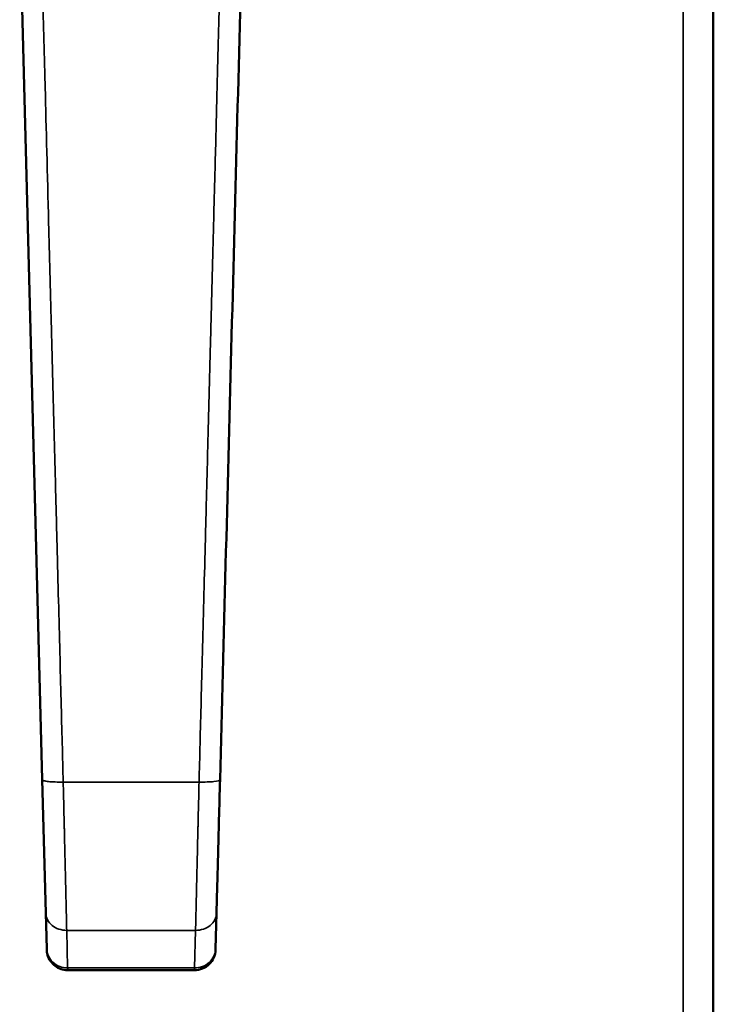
# Model space of a CAD drawing. Header units: inches. Extents: x 1 to 203, y 4 to 128.
# Tile 15 of 66: x 56.58 to 59.18, y 72.42 to 76.12. Entities that reach past the tile are written whole.
import ezdxf

# ---------------------------------------------------------------- set-up
doc = ezdxf.new("R2010")
doc.units = ezdxf.units.IN
doc.header["$LTSCALE"] = 6
doc.header["$MEASUREMENT"] = 0
doc.layers.add('Visible (ANSI)', color=7, linetype='Continuous', lineweight=50)
doc.layers.add('Visible Narrow (ANSI)', color=7, linetype='Continuous', lineweight=35)

msp = doc.modelspace()

# ---------------------------------------------------------------- linework, layer by layer
at = {"layer": 'Visible (ANSI)'}
for p, q in [((59.1841, 114.2133), (59.1841, 41.9635)), ((56.58, 76.4997), (56.6647, 73.2661)), ((56.6647, 73.2661), (56.6779, 72.7647)), ((56.6779, 72.7647), (56.6814, 72.6301)), ((57.319, 72.7647), (57.3155, 72.6301)), ((56.6814, 72.6301), (56.6815, 72.6272)), ((57.3155, 72.6301), (57.3154, 72.6272)), ((57.2367, 72.5505), (56.7602, 72.5505))]:
    msp.add_line(p, q, dxfattribs=at)
for points, knots in [([(57.3321, 73.2661), (57.3461, 73.8014), (57.3603, 74.342), (57.3744, 74.8826), (57.3886, 75.4233), (57.4028, 75.964), (57.4168, 76.4997)], [0, 0, 0, 0, 0.5, 0.5, 0.5, 1, 1, 1, 1]), ([(57.319, 72.7647), (57.3197, 72.7919), (57.3205, 72.824), (57.3224, 72.8961), (57.3235, 72.9362), (57.3257, 73.0225), (57.327, 73.0687), (57.3295, 73.165), (57.3308, 73.2152), (57.3321, 73.2661)], [0, 0, 0, 0, 0.25, 0.25, 0.5, 0.5, 0.75, 0.75, 1, 1, 1, 1]), ([(56.7602, 72.5505), (56.7518, 72.5505), (56.7432, 72.5519), (56.7272, 72.5573), (56.7194, 72.5614), (56.7058, 72.5717), (56.6998, 72.578), (56.6902, 72.5922), (56.6865, 72.6001), (56.6826, 72.6145), (56.6816, 72.6208), (56.6815, 72.6272)], [0, 0, 0, 0, 0.0640535, 0.0640535, 0.1292096, 0.1292096, 0.1941975, 0.1941975, 0.2591259, 0.2591259, 0.3076088, 0.3076088, 0.3076088, 0.3076088]), ([(57.2367, 72.5505), (57.2468, 72.5505), (57.2569, 72.5525), (57.2757, 72.5601), (57.2844, 72.5658), (57.2989, 72.5799), (57.3048, 72.5884), (57.3129, 72.607), (57.3151, 72.6171), (57.3154, 72.6272)], [0, 0, 0, 0, 0.25, 0.25, 0.5, 0.5, 0.75, 0.75, 1, 1, 1, 1])]:
    msp.add_open_spline(points, degree=3, knots=knots, dxfattribs=at)
msp.add_open_spline([(56.7602, 72.5505), (56.7602, 72.5505), (56.7602, 72.5505), (56.7602, 72.5505)], degree=3, dxfattribs=at)
at = {"layer": 'Visible Narrow (ANSI)'}
for p, q in [((59.0707, 42.0028), (59.0707, 114.174)), ((56.7434, 73.2571), (57.2534, 73.2571)), ((56.7566, 72.7), (56.7601, 72.5591)), ((56.7566, 72.7), (57.2403, 72.7)), ((57.2368, 72.5591), (57.2403, 72.7)), ((56.7601, 72.5591), (57.2368, 72.5591))]:
    msp.add_line(p, q, dxfattribs=at)
msp.add_ellipse((57.2367, 72.6398), major_axis=(0, -0.0892), ratio=0.001868, start_param=6.28318, end_param=6.725492, dxfattribs=at)
for points, knots in [([(56.6588, 76.5124), (56.6632, 76.3413), (56.6688, 76.126), (56.6756, 75.866), (56.6796, 75.7119), (56.684, 75.5421), (56.6888, 75.3567), (56.6919, 75.2365), (56.6952, 75.1099), (56.6987, 74.9767), (56.6989, 74.9687), (56.6991, 74.9606), (56.6993, 74.9526), (56.6999, 74.93), (56.7005, 74.9071), (56.7011, 74.8845), (56.7023, 74.8393), (56.7034, 74.7952), (56.7046, 74.7517), (56.7057, 74.7081), (56.7068, 74.6652), (56.7079, 74.623), (56.7101, 74.5385), (56.7122, 74.4569), (56.7143, 74.378), (56.7163, 74.2991), (56.7183, 74.2229), (56.7202, 74.1496), (56.7221, 74.0762), (56.724, 74.0057), (56.7257, 73.9379), (56.7292, 73.8023), (56.7325, 73.6778), (56.7354, 73.5643), (56.7384, 73.4509), (56.7411, 73.3485), (56.7434, 73.2571)], [0, 0, 0, 0, 0.242188, 0.242188, 0.242188, 0.38578, 0.38578, 0.38578, 0.478793, 0.478793, 0.478793, 0.484375, 0.484375, 0.484375, 0.5, 0.5, 0.5, 0.53125, 0.53125, 0.53125, 0.5625, 0.5625, 0.5625, 0.625, 0.625, 0.625, 0.6875, 0.6875, 0.6875, 0.75, 0.75, 0.75, 0.875, 0.875, 0.875, 1, 1, 1, 1]), ([(57.2534, 73.2571), (57.2558, 73.3485), (57.2611, 73.5532), (57.2692, 73.8645), (57.2766, 74.1468), (57.2825, 74.3752), (57.2878, 74.5793), (57.2923, 74.7511), (57.2951, 74.8613), (57.2975, 74.9529), (57.2998, 75.042), (57.3038, 75.1945), (57.3092, 75.4011), (57.3152, 75.6313), (57.3225, 75.9145), (57.3306, 76.2239), (57.3358, 76.4241), (57.3381, 76.5124)], [0, 0, 0, 0, 0.125, 0.25, 0.3125, 0.375, 0.4375, 0.46875, 0.5, 0.515625, 0.53125, 0.5625, 0.625, 0.6875, 0.75, 0.875, 1, 1, 1, 1]), ([(56.6647, 73.2661), (56.6648, 73.2647), (56.6668, 73.2633), (56.6748, 73.2608), (56.6806, 73.2598), (56.6952, 73.2581), (56.7039, 73.2575), (56.7229, 73.2569), (56.7332, 73.2569), (56.7434, 73.2571)], [0, 0, 0, 0, 0.25, 0.25, 0.5, 0.5, 0.75, 0.75, 1, 1, 1, 1]), ([(57.2534, 73.2571), (57.2741, 73.2566), (57.2946, 73.2573), (57.3092, 73.259), (57.3236, 73.2606), (57.3318, 73.2633), (57.3321, 73.2661)], [0, 0, 0, 0, 0.503, 0.503, 0.503, 1, 1, 1, 1]), ([(56.7434, 73.2571), (56.7442, 73.2233), (56.745, 73.1912), (56.7457, 73.161), (56.7463, 73.1365), (56.7468, 73.1133), (56.7473, 73.0913), (56.7475, 73.086), (56.7476, 73.0809), (56.7477, 73.0757), (56.748, 73.0625), (56.7483, 73.0497), (56.7486, 73.0373), (56.7489, 73.025), (56.7492, 73.0131), (56.7495, 73.0017), (56.7497, 72.9902), (56.75, 72.9792), (56.7502, 72.9688), (56.7504, 72.9635), (56.7505, 72.9584), (56.7506, 72.9533), (56.7507, 72.9507), (56.7507, 72.9482), (56.7508, 72.9458), (56.7508, 72.9435), (56.7509, 72.9413), (56.7509, 72.9385), (56.751, 72.9357), (56.7511, 72.9322), (56.7512, 72.9289), (56.7512, 72.9257), (56.7513, 72.9226), (56.7514, 72.9195), (56.7515, 72.9133), (56.7517, 72.9071), (56.7518, 72.901), (56.7521, 72.8889), (56.7524, 72.8771), (56.7527, 72.8657), (56.7529, 72.8543), (56.7532, 72.8433), (56.7534, 72.8326), (56.7537, 72.8234), (56.7539, 72.8146), (56.7541, 72.806), (56.7541, 72.8045), (56.7541, 72.8031), (56.7542, 72.8017), (56.7546, 72.7818), (56.7551, 72.7634), (56.7555, 72.7465), (56.7559, 72.7295), (56.7562, 72.714), (56.7566, 72.7)], [0, 0, 0, 0, 0.125, 0.125, 0.125, 0.225928, 0.225928, 0.225928, 0.25, 0.25, 0.25, 0.3125, 0.3125, 0.3125, 0.375, 0.375, 0.375, 0.4375, 0.4375, 0.4375, 0.46875, 0.46875, 0.46875, 0.484375, 0.484375, 0.484375, 0.5, 0.5, 0.5, 0.515625, 0.515625, 0.515625, 0.53125, 0.53125, 0.53125, 0.5625, 0.5625, 0.5625, 0.625, 0.625, 0.625, 0.6875, 0.6875, 0.6875, 0.741064, 0.741064, 0.741064, 0.75, 0.75, 0.75, 0.875, 0.875, 0.875, 1, 1, 1, 1]), ([(57.2403, 72.7), (57.2406, 72.714), (57.241, 72.7295), (57.2414, 72.7465), (57.2418, 72.7634), (57.2422, 72.7818), (57.2427, 72.8017), (57.2427, 72.8031), (57.2427, 72.8045), (57.2428, 72.806), (57.243, 72.8146), (57.2432, 72.8234), (57.2434, 72.8326), (57.2437, 72.8433), (57.2439, 72.8543), (57.2442, 72.8657), (57.2445, 72.8771), (57.2447, 72.8889), (57.245, 72.901), (57.2452, 72.9071), (57.2453, 72.9133), (57.2454, 72.9195), (57.2455, 72.9226), (57.2456, 72.9257), (57.2457, 72.9289), (57.2457, 72.9322), (57.2458, 72.9357), (57.2459, 72.9385), (57.246, 72.9413), (57.246, 72.9435), (57.2461, 72.9458), (57.2461, 72.9482), (57.2462, 72.9507), (57.2462, 72.9533), (57.2464, 72.9584), (57.2465, 72.9635), (57.2466, 72.9688), (57.2469, 72.9792), (57.2471, 72.9902), (57.2474, 73.0017), (57.2477, 73.0131), (57.2479, 73.025), (57.2482, 73.0373), (57.2485, 73.0497), (57.2488, 73.0625), (57.2491, 73.0757), (57.2493, 73.0809), (57.2494, 73.086), (57.2495, 73.0913), (57.25, 73.1133), (57.2506, 73.1365), (57.2511, 73.161), (57.2519, 73.1912), (57.2526, 73.2233), (57.2534, 73.2571)], [0, 0, 0, 0, 0.125, 0.125, 0.125, 0.25, 0.25, 0.25, 0.258938, 0.258938, 0.258938, 0.3125, 0.3125, 0.3125, 0.375, 0.375, 0.375, 0.4375, 0.4375, 0.4375, 0.46875, 0.46875, 0.46875, 0.484375, 0.484375, 0.484375, 0.5, 0.5, 0.5, 0.515625, 0.515625, 0.515625, 0.53125, 0.53125, 0.53125, 0.5625, 0.5625, 0.5625, 0.625, 0.625, 0.625, 0.6875, 0.6875, 0.6875, 0.75, 0.75, 0.75, 0.774075, 0.774075, 0.774075, 0.875, 0.875, 0.875, 1, 1, 1, 1]), ([(56.6779, 72.7647), (56.6781, 72.756), (56.6803, 72.7475), (56.6884, 72.7317), (56.6943, 72.7246), (56.7088, 72.7126), (56.7174, 72.7079), (56.7362, 72.7015), (56.7464, 72.6999), (56.7566, 72.7)], [0, 0, 0, 0, 0.25, 0.25, 0.5, 0.5, 0.75, 0.75, 1, 1, 1, 1]), ([(57.2403, 72.7), (57.2504, 72.6999), (57.2606, 72.7015), (57.2794, 72.7079), (57.2881, 72.7126), (57.3026, 72.7246), (57.3085, 72.7317), (57.3165, 72.7475), (57.3188, 72.756), (57.319, 72.7647)], [0, 0, 0, 0, 0.25, 0.25, 0.5, 0.5, 0.75, 0.75, 1, 1, 1, 1]), ([(56.6814, 72.6301), (56.6816, 72.6207), (56.6839, 72.6113), (56.692, 72.5941), (56.6978, 72.5862), (56.7124, 72.5731), (56.721, 72.5679), (56.7398, 72.5609), (56.7499, 72.5591), (56.7601, 72.5591)], [0, 0, 0, 0, 0.25, 0.25, 0.5, 0.5, 0.75, 0.75, 1, 1, 1, 1]), ([(57.2368, 72.5591), (57.2469, 72.5591), (57.257, 72.5609), (57.2758, 72.5679), (57.2845, 72.5731), (57.299, 72.5862), (57.3049, 72.5941), (57.313, 72.6113), (57.3152, 72.6207), (57.3155, 72.6301)], [0, 0, 0, 0, 0.25, 0.25, 0.5, 0.5, 0.75, 0.75, 1, 1, 1, 1])]:
    msp.add_open_spline(points, degree=3, knots=knots, dxfattribs=at)
msp.add_open_spline([(56.7601, 72.5591), (56.7601, 72.5535), (56.7602, 72.5505), (56.7602, 72.5505)], degree=3, dxfattribs=at)

doc.saveas('drawing.dxf')
